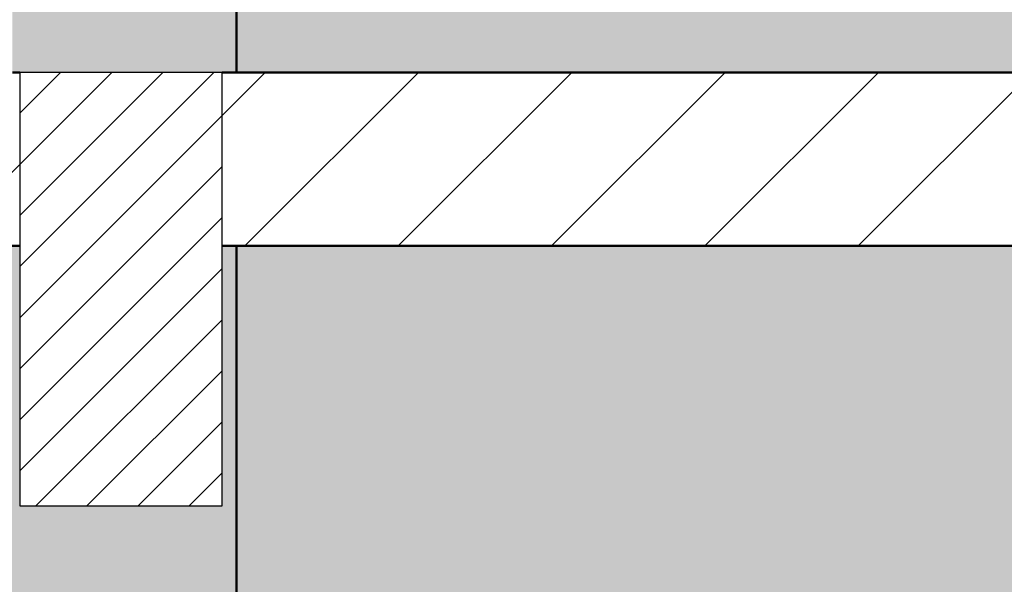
# Model space of a CAD drawing. Header units: metres. Extents: x 9.7 to 43.6, y -0.5 to 5.6.
# Tile 96 of 154: x 26.847 to 27.528, y 2.296 to 2.687. Entities that reach past the tile are written whole.
import ezdxf

# ---------------------------------------------------------------- set-up
doc = ezdxf.new("R2010")
doc.units = ezdxf.units.M
doc.layers.add('A-DETL', color=7, linetype='Continuous', lineweight=5, true_color=0x00a600)
for name, color, linetype, lineweight in [('A-DETL-GENF', 7, 'Continuous', 5), ('A-FLOR', 7, 'Continuous', 5), ('A-FLOR-PATT', 7, 'Continuous', 5), ('A-WALL-PATT', 7, 'Continuous', 5), ('I-WALL', 7, 'Continuous', 5)]:
    doc.layers.add(name, color=color, linetype=linetype, lineweight=lineweight)

msp = doc.modelspace()

# ---------------------------------------------------------------- hatches: boundary and pattern name
at = {"layer": 'A-DETL-GENF', "true_color": 0x464646}
h = msp.add_hatch(dxfattribs=at)
h.set_pattern_fill('FP_29', color=49, style=0, pattern_type=2)
h.set_pattern_definition([(45, (28.80433, 2.847), (-0.01767767, 0.01767767), [])])
h.paths.add_polyline_path([(22.66664, 2.35), (22.66664, 2.65), (22.52664, 2.65), (22.52664, 2.35), (22.63472, 2.35)])
h.paths.add_polyline_path([(29.40674, 2.35), (29.54674, 2.35), (29.54674, 2.65), (29.40674, 2.65), (29.40674, 2.61128)])
h.paths.add_polyline_path([(26.98665, 2.35), (26.98665, 2.65), (26.84664, 2.65), (26.84664, 2.35)])
h.paths.add_polyline_path([(25.12915, 2.35), (25.22664, 2.35), (25.22664, 2.65), (25.08664, 2.65), (25.08664, 2.35)])
h.paths.add_polyline_path([(29.54674, 3.45), (29.54674, 3.65), (29.40674, 3.65), (29.40674, 3.45)])
h.paths.add_polyline_path([(25.10619, 4.45), (25.22664, 4.45), (25.22664, 4.65), (25.08664, 4.65), (25.08664, 4.45)])
h.paths.add_polyline_path([(26.98664, 5.05), (26.98664, 5.25), (26.84664, 5.25), (26.84664, 5.05), (26.91925, 5.05)])
at = {"layer": 'A-FLOR-PATT', "true_color": 0x808080}
h = msp.add_hatch(dxfattribs=at)
h.set_pattern_fill('FP_23', color=8, style=0, pattern_type=2)
h.set_pattern_definition([(45, (28.80433, 2.847), (-0.053033, 0.053033), [])])
h.paths.add_polyline_path([(26.68276, 2.53), (26.84664, 2.53), (26.84664, 2.65), (25.22664, 2.65), (25.22664, 2.53), (26.05213, 2.53)])
h.paths.add_polyline_path([(22.89898, 2.53), (25.08664, 2.53), (25.08664, 2.65), (22.67664, 2.65), (22.67664, 2.53)])
h.paths.add_polyline_path([(26.98665, 2.53), (29.39674, 2.53), (29.39674, 2.65), (26.98665, 2.65), (26.98665, 2.61128)])
at = {"layer": 'A-WALL-PATT', "true_color": 0xd6d6d6}
msp.add_hatch(color=254, dxfattribs=at).paths.add_polyline_path([(28.57466, 2.65), (29.40174, 2.65), (29.40174, 2.85), (29.39674, 2.84958), (29.39674, 2.72367), (29.36174, 2.72367), (29.36174, 2.85), (28.21419, 2.85), (28.21419, 2.72367), (28.17919, 2.72367), (28.17919, 2.85), (27.03164, 2.85), (27.03164, 2.72367), (26.99664, 2.72367), (26.99664, 2.65), (28.25934, 2.65)])
at = {"layer": 'I-WALL', "true_color": 0x7f7f7f}
for points in [[(26.99664, 2.65), (26.99664, 3.09864), (26.84164, 3.09864), (26.84164, 2.65), (26.98665, 2.65)], [(26.99664, 1.96007), (26.99664, 2.53), (26.98665, 2.53), (26.98665, 2.35), (26.84664, 2.35), (26.84664, 2.53), (26.83664, 2.53), (26.83664, 2.084), (26.85222, 2.084), (26.85222, 2.103), (26.93731, 2.103), (26.93731, 2.057), (26.85222, 2.057), (26.85222, 2.076), (26.83664, 2.076), (26.83664, 1.96007)]]:
    msp.add_hatch(color=8, dxfattribs=at).paths.add_polyline_path(points)
at = {"layer": 'I-WALL', "true_color": 0xf4eccd}
h = msp.add_hatch(color=254, dxfattribs=at)
h.paths.add_polyline_path([(26.99664, 0.1), (29.39674, 0.1), (29.39674, 2.53), (26.99664, 2.53), (26.99664, 0.10178)])
h.paths.add_polyline_path([(28.94669, 1.1), (27.44669, 1.1), (27.44669, 2.1), (28.94669, 2.1), (28.94669, 1.45305)])

# ---------------------------------------------------------------- linework, layer by layer
at = {"layer": 'A-DETL', "color": 7, "lineweight": 25}
for p, q in [((26.98665, 2.65), (26.84664, 2.65)), ((26.84664, 2.65), (26.84664, 2.35)), ((26.98665, 2.35), (26.98665, 2.65)), ((26.84664, 2.35), (26.98665, 2.35))]:
    msp.add_line(p, q, dxfattribs=at)
at = {"layer": 'A-FLOR', "lineweight": 50}
for p, q in [((29.39674, 2.65), (26.99664, 2.65)), ((26.99664, 2.53), (29.39674, 2.53))]:
    msp.add_line(p, q, dxfattribs=at)
at = {"layer": 'I-WALL', "lineweight": 50}
for p, q in [((26.99664, 2.65), (26.99664, 3.09864)), ((26.84164, 2.65), (26.84664, 2.65)), ((26.98665, 2.65), (26.99664, 2.65)), ((26.84664, 2.53), (26.83664, 2.53)), ((26.99664, 2.53), (26.98665, 2.53)), ((26.99664, 1.96007), (26.99664, 2.53))]:
    msp.add_line(p, q, dxfattribs=at)

doc.saveas('drawing.dxf')
